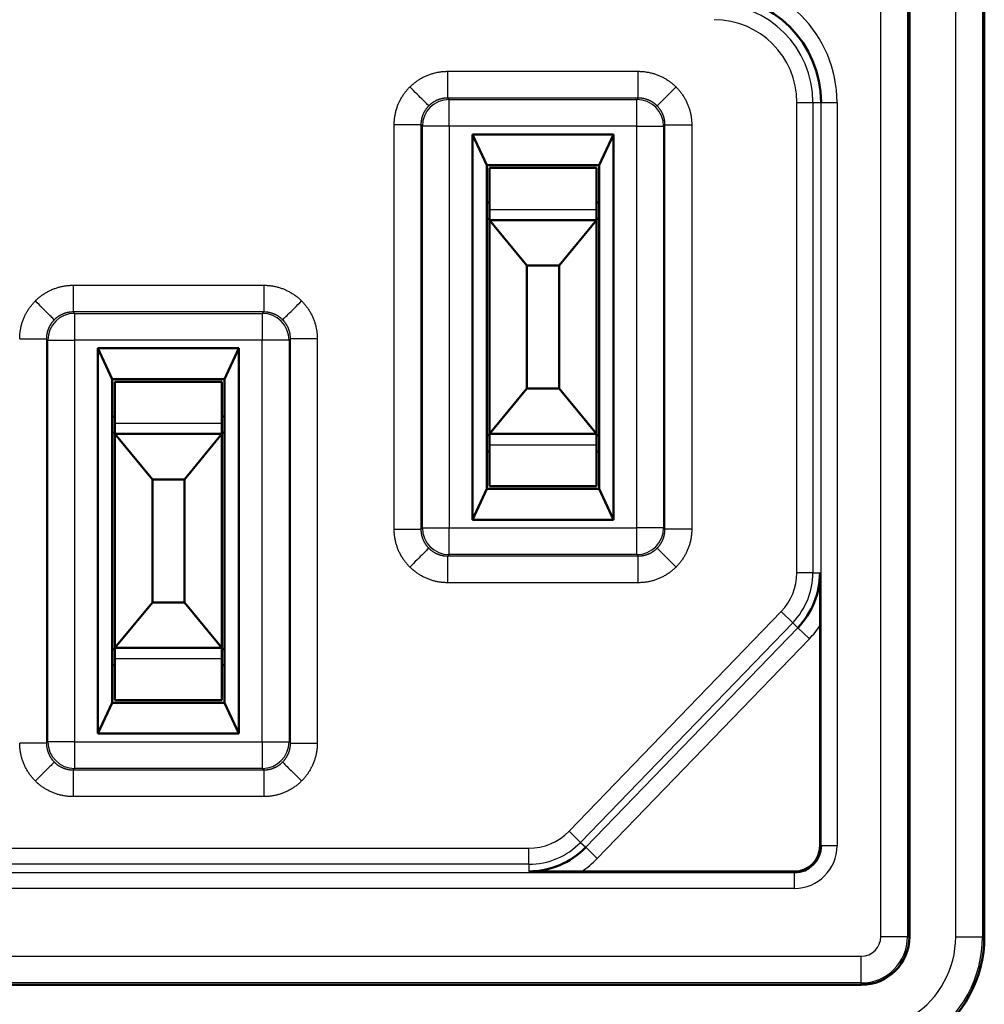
# Model space of a CAD drawing. Header units: millimetres. Extents: x 76 to 1041, y 122 to 761.
# Tile 6 of 24: x 195 to 204, y 520 to 529. Entities that reach past the tile are written whole.
import ezdxf

# ---------------------------------------------------------------- set-up
doc = ezdxf.new("R2010")
doc.units = ezdxf.units.MM
doc.layers.add('1', color=7, linetype='Continuous', true_color=0xffffff)

msp = doc.modelspace()

# ---------------------------------------------------------------- linework, layer by layer
at = {"layer": '1', "color": 87, "linetype": 'Continuous', "lineweight": 25}
for p, q in [((202.8585, 520.6456), (202.8585, 543.0956)), ((203.1084, 543.0956), (203.1084, 520.6456)), ((203.5585, 520.6456), (203.5585, 543.0956)), ((203.8084, 543.0956), (203.8084, 520.6456)), ((198.8104, 528.7361), (200.5915, 528.7361)), ((198.8104, 528.4861), (198.8238, 528.4728)), ((200.5915, 528.4861), (198.8104, 528.4861)), ((198.8238, 528.4728), (200.5781, 528.4728)), ((198.8238, 528.2228), (198.8238, 528.4728)), ((200.5781, 528.4728), (200.5915, 528.4861)), ((200.5781, 528.2228), (200.5781, 528.4728)), ((202.074, 524.0486), (202.074, 528.4456)), ((202.074, 528.4456), (202.224, 528.4456)), ((202.224, 528.4456), (202.2998, 528.4456)), ((202.224, 528.4456), (202.224, 524.0486)), ((202.2998, 521.4956), (202.2998, 528.4456)), ((202.2998, 528.4456), (202.4498, 528.4456)), ((202.4498, 528.4456), (202.4498, 521.4956)), ((198.3105, 524.4551), (198.3105, 528.2361)), ((198.5738, 528.2228), (198.5604, 528.2361)), ((198.5604, 528.2361), (198.5604, 524.4551)), ((198.5738, 524.4684), (198.5738, 528.2228)), ((198.8238, 528.2228), (198.5738, 528.2228)), ((198.8238, 528.2228), (198.8238, 524.4684)), ((200.5781, 528.2228), (198.8238, 528.2228)), ((200.5781, 524.4684), (200.5781, 528.2228)), ((200.5781, 528.2228), (200.8281, 528.2228)), ((200.8415, 528.2361), (200.8281, 528.2228)), ((200.8281, 528.2228), (200.8281, 524.4684)), ((200.8415, 524.4551), (200.8415, 528.2361)), ((201.0915, 528.2361), (201.0915, 524.4551)), ((199.201, 527.4456), (200.201, 527.4456)), ((195.3104, 526.7361), (197.0915, 526.7361)), ((195.3104, 526.4861), (195.3238, 526.4728)), ((197.0915, 526.4861), (195.3104, 526.4861)), ((195.3238, 526.4728), (197.0781, 526.4728)), ((195.3238, 526.4728), (195.3238, 526.2228)), ((197.0781, 526.4728), (197.0915, 526.4861)), ((197.0781, 526.4728), (197.0781, 526.2228)), ((195.0738, 526.2228), (195.0604, 526.2361)), ((195.0604, 526.2361), (195.0604, 522.4551)), ((195.0738, 526.2228), (195.3238, 526.2228)), ((195.0738, 522.4684), (195.0738, 526.2228)), ((197.0781, 526.2228), (195.3238, 526.2228)), ((195.3238, 526.2228), (195.3238, 522.4684)), ((197.3281, 526.2228), (197.0781, 526.2228)), ((197.0781, 522.4684), (197.0781, 526.2228)), ((197.3415, 526.2361), (197.3281, 526.2228)), ((197.3281, 526.2228), (197.3281, 522.4684)), ((197.3415, 522.4551), (197.3415, 526.2361)), ((197.5915, 526.2361), (197.5915, 522.4551)), ((195.701, 525.4456), (196.701, 525.4456)), ((199.201, 525.2456), (200.201, 525.2456)), ((198.5604, 524.4551), (198.5738, 524.4684)), ((198.5738, 524.4684), (198.8238, 524.4684)), ((198.8238, 524.2184), (198.8238, 524.4684)), ((198.8238, 524.4684), (200.5781, 524.4684)), ((200.5781, 524.2184), (200.5781, 524.4684)), ((200.8281, 524.4684), (200.5781, 524.4684)), ((200.8281, 524.4684), (200.8415, 524.4551)), ((198.8238, 524.2184), (198.8104, 524.2051)), ((200.5781, 524.2184), (198.8238, 524.2184)), ((200.5915, 524.2051), (200.5781, 524.2184)), ((198.8104, 524.2051), (200.5915, 524.2051)), ((202.224, 524.0486), (202.074, 524.0486)), ((202.224, 524.0486), (202.2905, 524.0486)), ((200.5915, 523.9551), (198.8104, 523.9551)), ((199.9446, 521.6322), (201.9272, 523.6853)), ((202.0351, 523.5811), (201.9272, 523.6853)), ((202.0351, 523.5811), (200.0525, 521.528)), ((202.0351, 523.5811), (202.0829, 523.5349)), ((200.1003, 521.4819), (202.0829, 523.5349)), ((202.0829, 523.5349), (202.1908, 523.4307)), ((202.1908, 523.4307), (200.2082, 521.3777)), ((195.701, 523.2456), (196.701, 523.2456)), ((195.0604, 522.4551), (195.0738, 522.4684)), ((195.3238, 522.4684), (195.0738, 522.4684)), ((195.3238, 522.4684), (197.0781, 522.4684)), ((195.3238, 522.4684), (195.3238, 522.2184)), ((197.0781, 522.4684), (197.0781, 522.2184)), ((197.0781, 522.4684), (197.3281, 522.4684)), ((197.3281, 522.4684), (197.3415, 522.4551)), ((195.3238, 522.2184), (195.3104, 522.2051)), ((195.3104, 522.2051), (197.0915, 522.2051)), ((197.0781, 522.2184), (195.3238, 522.2184)), ((197.0915, 522.2051), (197.0781, 522.2184)), ((197.0915, 521.9551), (195.3104, 521.9551)), ((200.0525, 521.528), (199.9446, 521.6322)), ((192.8335, 521.4725), (199.5684, 521.4725)), ((199.5684, 521.3225), (199.5684, 521.4725)), ((200.0525, 521.528), (200.1003, 521.4819)), ((200.1003, 521.4819), (200.2082, 521.3777)), ((202.2916, 521.4956), (202.2998, 521.4956)), ((202.4498, 521.4956), (202.2998, 521.4956)), ((199.5684, 521.3225), (192.8335, 521.3225)), ((199.5684, 521.3225), (199.5684, 521.2561)), ((190.351, 521.2467), (202.051, 521.2467)), ((202.051, 521.255), (202.051, 521.2467)), ((202.051, 521.0967), (202.051, 521.2467)), ((202.051, 521.0967), (190.351, 521.0967)), ((203.1084, 520.6456), (202.8585, 520.6456)), ((203.1084, 520.6456), (203.126, 520.6456)), ((203.5585, 520.6456), (203.8084, 520.6456)), ((203.8084, 520.6456), (203.826, 520.6456)), ((189.726, 520.4631), (202.676, 520.4631)), ((202.676, 520.2131), (202.676, 520.4631)), ((202.676, 520.2131), (189.726, 520.2131)), ((202.676, 520.2131), (202.676, 520.1956))]:
    msp.add_line(p, q, dxfattribs=at)
at = {"layer": '1', "color": 4, "linetype": 'Continuous', "lineweight": 50}
for p, q in [((203.126, 520.6456), (203.126, 543.0956)), ((203.826, 520.6456), (203.826, 543.0956)), ((199.042, 528.1468), (200.3599, 528.1468)), ((199.042, 528.1468), (199.176, 527.8581)), ((199.042, 524.5444), (199.042, 528.1468)), ((200.226, 527.8581), (200.3599, 528.1468)), ((200.3599, 528.1468), (200.3599, 524.5444)), ((200.226, 527.8581), (199.176, 527.8581)), ((199.176, 527.8581), (199.176, 524.8331)), ((199.201, 527.4456), (199.201, 527.8331)), ((199.201, 527.8331), (200.201, 527.8331)), ((200.201, 527.4456), (200.201, 527.8331)), ((200.226, 524.8331), (200.226, 527.8581)), ((199.176, 527.5081), (199.201, 527.5081)), ((199.201, 527.3456), (199.201, 527.4456)), ((200.201, 527.5081), (200.226, 527.5081)), ((200.201, 527.3456), (200.201, 527.4456)), ((199.201, 527.3581), (199.176, 527.3581)), ((200.226, 527.3581), (200.201, 527.3581)), ((200.201, 527.3456), (199.201, 527.3456)), ((199.201, 527.3456), (199.201, 525.3456)), ((199.201, 527.3456), (199.551, 526.9206)), ((199.851, 526.9206), (200.201, 527.3456)), ((200.201, 527.3456), (200.201, 525.3456)), ((199.851, 526.9206), (199.551, 526.9206)), ((199.551, 526.9206), (199.551, 525.7706)), ((199.851, 526.9206), (199.851, 525.7706)), ((195.542, 526.1468), (195.676, 525.8581)), ((195.542, 526.1468), (196.8599, 526.1468)), ((195.542, 522.5444), (195.542, 526.1468)), ((196.726, 525.8581), (196.8599, 526.1468)), ((196.8599, 526.1468), (196.8599, 522.5444)), ((196.726, 525.8581), (195.676, 525.8581)), ((195.676, 525.8581), (195.676, 522.8331)), ((195.701, 525.4456), (195.701, 525.8331)), ((195.701, 525.8331), (196.701, 525.8331)), ((196.701, 525.4456), (196.701, 525.8331)), ((196.726, 522.8331), (196.726, 525.8581)), ((199.551, 525.7706), (199.201, 525.3456)), ((199.851, 525.7706), (199.551, 525.7706)), ((200.201, 525.3456), (199.851, 525.7706)), ((195.676, 525.5081), (195.701, 525.5081)), ((196.701, 525.5081), (196.726, 525.5081)), ((195.701, 525.3456), (195.701, 525.4456)), ((196.701, 525.3456), (196.701, 525.4456)), ((195.701, 525.3581), (195.676, 525.3581)), ((196.701, 525.3456), (195.701, 525.3456)), ((195.701, 525.3456), (195.701, 523.3456)), ((195.701, 525.3456), (196.051, 524.9206)), ((196.351, 524.9206), (196.701, 525.3456)), ((196.726, 525.3581), (196.701, 525.3581)), ((196.701, 525.3456), (196.701, 523.3456)), ((199.176, 525.3331), (199.201, 525.3331)), ((199.201, 525.3456), (199.201, 525.2456)), ((200.201, 525.3456), (199.201, 525.3456)), ((200.201, 525.3456), (200.201, 525.2456)), ((200.201, 525.3331), (200.226, 525.3331)), ((199.201, 524.8581), (199.201, 525.2456)), ((200.201, 524.8581), (200.201, 525.2456)), ((199.201, 525.1831), (199.176, 525.1831)), ((200.226, 525.1831), (200.201, 525.1831)), ((196.351, 524.9206), (196.051, 524.9206)), ((196.051, 524.9206), (196.051, 523.7706)), ((196.351, 524.9206), (196.351, 523.7706)), ((199.176, 524.8331), (199.042, 524.5444)), ((199.176, 524.8331), (200.226, 524.8331)), ((199.201, 524.8581), (200.201, 524.8581)), ((200.3599, 524.5444), (200.226, 524.8331)), ((200.3599, 524.5444), (199.042, 524.5444)), ((196.051, 523.7706), (195.701, 523.3456)), ((196.351, 523.7706), (196.051, 523.7706)), ((196.701, 523.3456), (196.351, 523.7706)), ((202.2916, 521.4956), (202.2916, 523.556)), ((195.676, 523.3331), (195.701, 523.3331)), ((195.701, 523.3456), (195.701, 523.2456)), ((196.701, 523.3456), (195.701, 523.3456)), ((196.701, 523.3456), (196.701, 523.2456)), ((196.701, 523.3331), (196.726, 523.3331)), ((195.701, 522.8581), (195.701, 523.2456)), ((196.701, 522.8581), (196.701, 523.2456)), ((195.701, 523.1831), (195.676, 523.1831)), ((196.726, 523.1831), (196.701, 523.1831)), ((195.701, 522.8581), (196.701, 522.8581)), ((195.676, 522.8331), (195.542, 522.5444)), ((195.676, 522.8331), (196.726, 522.8331)), ((196.8599, 522.5444), (196.726, 522.8331)), ((196.8599, 522.5444), (195.542, 522.5444)), ((200.061, 521.255), (202.051, 521.255)), ((189.726, 520.1956), (202.676, 520.1956))]:
    msp.add_line(p, q, dxfattribs=at)
at = {"layer": '1', "color": 87, "linetype": 'Continuous', "lineweight": 25}
for centre, radius, start, end in [((201.301, 528.4456), 1.1489, 0, 90), ((201.301, 528.4456), 0.9231, 0, 90), ((201.301, 528.4456), 0.7731, 0, 90), ((201.551, 524.0486), 0.5231, 316, 0), ((201.551, 524.0486), 0.6731, 316, 0), ((201.551, 524.0486), 0.8895, 316, 326.36947), ((199.5684, 521.9956), 0.5231, 270, 316), ((199.5684, 521.9956), 0.6731, 270, 316), ((202.051, 521.4956), 0.3989, 270, 0), ((199.5684, 521.9956), 0.8895, 303.63053, 316), ((202.676, 520.6456), 0.4325, 270, 0), ((202.676, 520.6456), 0.1825, 270, 0), ((202.676, 520.6456), 0.8825, 303.19101, 0), ((202.676, 520.6456), 1.1325, 303.19101, 0)]:
    msp.add_arc(centre, radius, start, end, dxfattribs=at)
at = {"layer": '1', "color": 4, "linetype": 'Continuous', "lineweight": 50}
for centre, radius, start, end in [((201.301, 528.4456), 0.9989, 0, 90), ((201.551, 524.0486), 0.7395, 316, 0), ((199.5684, 521.9956), 0.7395, 270, 316), ((202.051, 521.4956), 0.2406, 270, 0), ((202.051, 521.4956), 0.2489, 270, 0), ((202.676, 520.6456), 0.45, 270, 0), ((202.676, 520.6456), 1.15, 303.19101, 0)]:
    msp.add_arc(centre, radius, start, end, dxfattribs=at)
at = {"layer": '1', "color": 87, "linetype": 'Continuous', "lineweight": 25}
for centre, major_axis in [((198.8238, 528.2228), (-0.1768, -0.1768)), ((200.5781, 528.2228), (-0.1768, 0.1768)), ((195.3238, 526.2228), (-0.1768, -0.1768)), ((197.0781, 526.2228), (-0.1768, 0.1768)), ((198.8238, 524.4684), (0.1768, -0.1768)), ((200.5781, 524.4684), (0.1768, 0.1768)), ((195.3238, 522.4684), (0.1768, -0.1768)), ((197.0781, 522.4684), (0.1768, 0.1768))]:
    msp.add_ellipse(centre, major_axis=major_axis, ratio=0.999924, start_param=3.927029, end_param=5.497749, dxfattribs=at)
for points in [[(198.4569, 528.5896), (198.5519, 528.6847), (198.6761, 528.7361), (198.8104, 528.7361)], [(200.5915, 528.7361), (200.7259, 528.7361), (200.85, 528.6847), (200.945, 528.5896)], [(198.3105, 528.2361), (198.3105, 528.3705), (198.3619, 528.4946), (198.4569, 528.5896)], [(200.945, 528.5896), (201.04, 528.4946), (201.0915, 528.3705), (201.0915, 528.2361)], [(194.9569, 526.5896), (195.0519, 526.6847), (195.1761, 526.7361), (195.3104, 526.7361)], [(197.0915, 526.7361), (197.2259, 526.7361), (197.35, 526.6847), (197.445, 526.5896)], [(194.8105, 526.2361), (194.8105, 526.3705), (194.8619, 526.4946), (194.9569, 526.5896)], [(197.445, 526.5896), (197.54, 526.4946), (197.5915, 526.3705), (197.5915, 526.2361)], [(198.4569, 524.1015), (198.3619, 524.1965), (198.3105, 524.3207), (198.3105, 524.4551)], [(201.0915, 524.4551), (201.0915, 524.3207), (201.04, 524.1965), (200.945, 524.1015)], [(198.8104, 523.9551), (198.6761, 523.9551), (198.5519, 524.0065), (198.4569, 524.1015)], [(200.945, 524.1015), (200.85, 524.0065), (200.7259, 523.9551), (200.5915, 523.9551)], [(194.9569, 522.1015), (194.8619, 522.1965), (194.8105, 522.3207), (194.8105, 522.4551)], [(197.5915, 522.4551), (197.5915, 522.3207), (197.54, 522.1965), (197.445, 522.1015)], [(195.3104, 521.9551), (195.1761, 521.9551), (195.0519, 522.0065), (194.9569, 522.1015)], [(197.445, 522.1015), (197.35, 522.0065), (197.2259, 521.9551), (197.0915, 521.9551)]]:
    msp.add_rational_spline(points, [1, 0.949257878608, 0.949257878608, 1], degree=3, dxfattribs=at)
for points, knots in [([(198.8104, 528.4861), (198.8104, 528.4864), (198.8104, 528.4931), (198.8104, 528.5184), (198.8104, 528.537), (198.8104, 528.5832), (198.8104, 528.6108), (198.8104, 528.671), (198.8104, 528.7035), (198.8104, 528.7361)], [0, 0, 0, 0, 0.25, 0.25, 0.5, 0.5, 0.75, 0.75, 1, 1, 1, 1]), ([(200.5915, 528.4861), (200.5915, 528.4862), (200.5915, 528.488), (200.5915, 528.4946), (200.5915, 528.4994), (200.5915, 528.5121), (200.5915, 528.5199), (200.5915, 528.5381), (200.5915, 528.5485), (200.5915, 528.5716), (200.5915, 528.5843), (200.5915, 528.6114), (200.5915, 528.6259), (200.5915, 528.656), (200.5915, 528.6716), (200.5915, 528.7035), (200.5915, 528.7198), (200.5915, 528.7361)], [0, 0, 0, 0, 0.125, 0.125, 0.25, 0.25, 0.375, 0.375, 0.5, 0.5, 0.625, 0.625, 0.75, 0.75, 0.875, 0.875, 1, 1, 1, 1]), ([(198.6337, 528.4129), (198.6334, 528.4132), (198.6286, 528.418), (198.6106, 528.4359), (198.5975, 528.4491), (198.5648, 528.4818), (198.5453, 528.5013), (198.5028, 528.5437), (198.4799, 528.5667), (198.4569, 528.5896)], [0, 0, 0, 0, 0.25, 0.25, 0.5, 0.5, 0.75, 0.75, 1, 1, 1, 1]), ([(200.7683, 528.4129), (200.7685, 528.4132), (200.7733, 528.418), (200.7913, 528.4359), (200.8045, 528.4491), (200.8371, 528.4818), (200.8566, 528.5013), (200.8991, 528.5437), (200.9221, 528.5667), (200.945, 528.5896)], [0, 0, 0, 0, 0.25, 0.25, 0.5, 0.5, 0.75, 0.75, 1, 1, 1, 1]), ([(198.8104, 528.4861), (198.8087, 528.4861), (198.8053, 528.4861), (198.8001, 528.4859), (198.795, 528.4856), (198.7899, 528.4853), (198.7848, 528.4848), (198.7797, 528.4842), (198.7746, 528.4835), (198.7696, 528.4828), (198.7646, 528.4819), (198.7597, 528.4809), (198.7548, 528.4798), (198.7499, 528.4787), (198.745, 528.4774), (198.7402, 528.4761), (198.7355, 528.4746), (198.7307, 528.4731), (198.726, 528.4714), (198.7214, 528.4697), (198.7168, 528.4679), (198.7123, 528.466), (198.7078, 528.4641), (198.7034, 528.462), (198.699, 528.4599), (198.6946, 528.4577), (198.6904, 528.4554), (198.6861, 528.453), (198.682, 528.4506), (198.6779, 528.4481), (198.6738, 528.4455), (198.6699, 528.4429), (198.6659, 528.4401), (198.6621, 528.4374), (198.6583, 528.4345), (198.6546, 528.4316), (198.6509, 528.4286), (198.6473, 528.4256), (198.6438, 528.4225), (198.6404, 528.4194), (198.637, 528.4162), (198.6348, 528.414), (198.6337, 528.4129)], [0, 0, 0, 0, 0.026338, 0.052607, 0.078807, 0.104939, 0.131002, 0.156996, 0.182922, 0.208779, 0.234568, 0.260288, 0.285939, 0.311522, 0.337036, 0.362482, 0.387859, 0.413167, 0.438407, 0.463578, 0.48868, 0.513714, 0.53868, 0.563577, 0.588405, 0.613164, 0.637856, 0.662478, 0.687032, 0.711518, 0.735935, 0.760283, 0.784563, 0.808775, 0.832918, 0.856992, 0.880998, 0.904935, 0.928804, 0.952605, 0.976337, 1, 1, 1, 1]), ([(200.7683, 528.4129), (200.767, 528.4141), (200.7645, 528.4166), (200.7606, 528.4203), (200.7566, 528.4238), (200.7525, 528.4273), (200.7484, 528.4308), (200.7441, 528.4341), (200.7398, 528.4374), (200.7354, 528.4405), (200.7309, 528.4436), (200.7263, 528.4466), (200.7217, 528.4495), (200.717, 528.4524), (200.7122, 528.4551), (200.7073, 528.4577), (200.7023, 528.4602), (200.6973, 528.4626), (200.6922, 528.4649), (200.687, 528.4671), (200.6818, 528.4692), (200.6765, 528.4712), (200.6712, 528.4731), (200.6658, 528.4748), (200.6603, 528.4765), (200.6548, 528.478), (200.6492, 528.4794), (200.6436, 528.4806), (200.638, 528.4818), (200.6323, 528.4828), (200.6265, 528.4837), (200.6208, 528.4844), (200.615, 528.485), (200.6091, 528.4855), (200.6033, 528.4858), (200.5974, 528.4861), (200.5934, 528.4861), (200.5915, 528.4861)], [0, 0, 0, 0, 0.02705, 0.054189, 0.081417, 0.108735, 0.136142, 0.163639, 0.191225, 0.218901, 0.246667, 0.274521, 0.302466, 0.330499, 0.358623, 0.386836, 0.415138, 0.44353, 0.472012, 0.500583, 0.529243, 0.557993, 0.586833, 0.615763, 0.644782, 0.67389, 0.703088, 0.732376, 0.761754, 0.791221, 0.820777, 0.850424, 0.88016, 0.909985, 0.9399, 0.969905, 1, 1, 1, 1]), ([(198.6337, 528.4129), (198.6324, 528.4116), (198.6299, 528.4091), (198.6263, 528.4052), (198.6227, 528.4012), (198.6192, 528.3972), (198.6158, 528.393), (198.6124, 528.3888), (198.6092, 528.3845), (198.606, 528.38), (198.6029, 528.3756), (198.5999, 528.371), (198.597, 528.3663), (198.5942, 528.3616), (198.5915, 528.3568), (198.5888, 528.3519), (198.5863, 528.347), (198.5839, 528.3419), (198.5816, 528.3368), (198.5794, 528.3317), (198.5773, 528.3264), (198.5753, 528.3212), (198.5735, 528.3158), (198.5717, 528.3104), (198.5701, 528.305), (198.5686, 528.2994), (198.5672, 528.2939), (198.5659, 528.2883), (198.5648, 528.2826), (198.5638, 528.2769), (198.5629, 528.2712), (198.5621, 528.2654), (198.5615, 528.2596), (198.561, 528.2538), (198.5607, 528.2479), (198.5605, 528.242), (198.5605, 528.2381), (198.5604, 528.2361)], [0, 0, 0, 0, 0.02705, 0.054189, 0.081417, 0.108735, 0.136142, 0.163639, 0.191225, 0.218901, 0.246667, 0.274521, 0.302466, 0.330499, 0.358623, 0.386836, 0.415138, 0.44353, 0.472012, 0.500583, 0.529243, 0.557993, 0.586833, 0.615763, 0.644782, 0.67389, 0.703088, 0.732376, 0.761754, 0.791221, 0.820777, 0.850424, 0.88016, 0.909985, 0.9399, 0.969905, 1, 1, 1, 1]), ([(200.8415, 528.2361), (200.8415, 528.2378), (200.8414, 528.2413), (200.8413, 528.2464), (200.841, 528.2516), (200.8406, 528.2567), (200.8402, 528.2618), (200.8396, 528.2669), (200.8389, 528.2719), (200.8381, 528.2769), (200.8373, 528.2819), (200.8363, 528.2869), (200.8352, 528.2918), (200.834, 528.2967), (200.8328, 528.3015), (200.8314, 528.3063), (200.83, 528.3111), (200.8284, 528.3158), (200.8268, 528.3205), (200.8251, 528.3251), (200.8233, 528.3297), (200.8214, 528.3343), (200.8194, 528.3388), (200.8174, 528.3432), (200.8153, 528.3476), (200.8131, 528.3519), (200.8108, 528.3562), (200.8084, 528.3604), (200.806, 528.3646), (200.8035, 528.3687), (200.8009, 528.3727), (200.7982, 528.3767), (200.7955, 528.3806), (200.7927, 528.3844), (200.7899, 528.3882), (200.787, 528.392), (200.784, 528.3956), (200.781, 528.3992), (200.7779, 528.4027), (200.7747, 528.4062), (200.7715, 528.4096), (200.7693, 528.4118), (200.7683, 528.4129)], [0, 0, 0, 0, 0.026338, 0.052607, 0.078807, 0.104939, 0.131002, 0.156996, 0.182922, 0.208779, 0.234568, 0.260288, 0.285939, 0.311522, 0.337036, 0.362482, 0.387859, 0.413167, 0.438407, 0.463578, 0.48868, 0.513714, 0.53868, 0.563577, 0.588405, 0.613164, 0.637856, 0.662478, 0.687032, 0.711518, 0.735935, 0.760283, 0.784563, 0.808775, 0.832918, 0.856992, 0.880998, 0.904935, 0.928804, 0.952605, 0.976337, 1, 1, 1, 1]), ([(198.5604, 528.2361), (198.5603, 528.2361), (198.5586, 528.2361), (198.552, 528.2361), (198.5471, 528.2361), (198.5345, 528.2361), (198.5267, 528.2361), (198.5084, 528.2361), (198.498, 528.2361), (198.4749, 528.2361), (198.4622, 528.2361), (198.4351, 528.2361), (198.4207, 528.2361), (198.3906, 528.2361), (198.3749, 528.2361), (198.343, 528.2361), (198.3267, 528.2361), (198.3105, 528.2361)], [0, 0, 0, 0, 0.125, 0.125, 0.25, 0.25, 0.375, 0.375, 0.5, 0.5, 0.625, 0.625, 0.75, 0.75, 0.875, 0.875, 1, 1, 1, 1]), ([(200.8415, 528.2361), (200.8417, 528.2361), (200.8485, 528.2361), (200.8738, 528.2361), (200.8923, 528.2361), (200.9386, 528.2361), (200.9662, 528.2361), (201.0264, 528.2361), (201.0589, 528.2361), (201.0915, 528.2361)], [0, 0, 0, 0, 0.25, 0.25, 0.5, 0.5, 0.75, 0.75, 1, 1, 1, 1]), ([(195.3104, 526.7361), (195.3104, 526.7198), (195.3104, 526.7035), (195.3104, 526.6716), (195.3104, 526.656), (195.3104, 526.6259), (195.3104, 526.6114), (195.3104, 526.5843), (195.3104, 526.5716), (195.3104, 526.5485), (195.3104, 526.5381), (195.3104, 526.5199), (195.3104, 526.5121), (195.3104, 526.4994), (195.3104, 526.4946), (195.3104, 526.488), (195.3104, 526.4862), (195.3104, 526.4861)], [0, 0, 0, 0, 0.125, 0.125, 0.25, 0.25, 0.375, 0.375, 0.5, 0.5, 0.625, 0.625, 0.75, 0.75, 0.875, 0.875, 1, 1, 1, 1]), ([(197.0915, 526.7361), (197.0915, 526.7035), (197.0915, 526.671), (197.0915, 526.6108), (197.0915, 526.5832), (197.0915, 526.537), (197.0915, 526.5184), (197.0915, 526.4931), (197.0915, 526.4864), (197.0915, 526.4861)], [0, 0, 0, 0, 0.25, 0.25, 0.5, 0.5, 0.75, 0.75, 1, 1, 1, 1]), ([(195.1337, 526.4129), (195.1334, 526.4132), (195.1286, 526.418), (195.1106, 526.4359), (195.0975, 526.4491), (195.0648, 526.4818), (195.0453, 526.5013), (195.0028, 526.5437), (194.9799, 526.5667), (194.9569, 526.5896)], [0, 0, 0, 0, 0.25, 0.25, 0.5, 0.5, 0.75, 0.75, 1, 1, 1, 1]), ([(197.2683, 526.4129), (197.2685, 526.4132), (197.2733, 526.418), (197.2913, 526.4359), (197.3045, 526.4491), (197.3371, 526.4818), (197.3566, 526.5013), (197.3991, 526.5437), (197.4221, 526.5667), (197.445, 526.5896)], [0, 0, 0, 0, 0.25, 0.25, 0.5, 0.5, 0.75, 0.75, 1, 1, 1, 1]), ([(195.3104, 526.4861), (195.3087, 526.4861), (195.3053, 526.4861), (195.3001, 526.4859), (195.295, 526.4856), (195.2899, 526.4853), (195.2848, 526.4848), (195.2797, 526.4842), (195.2746, 526.4835), (195.2696, 526.4828), (195.2646, 526.4819), (195.2597, 526.4809), (195.2548, 526.4798), (195.2499, 526.4787), (195.245, 526.4774), (195.2402, 526.4761), (195.2355, 526.4746), (195.2307, 526.4731), (195.226, 526.4714), (195.2214, 526.4697), (195.2168, 526.4679), (195.2123, 526.466), (195.2078, 526.4641), (195.2034, 526.462), (195.199, 526.4599), (195.1946, 526.4577), (195.1904, 526.4554), (195.1861, 526.453), (195.182, 526.4506), (195.1779, 526.4481), (195.1738, 526.4455), (195.1699, 526.4429), (195.1659, 526.4401), (195.1621, 526.4374), (195.1583, 526.4345), (195.1546, 526.4316), (195.1509, 526.4286), (195.1473, 526.4256), (195.1438, 526.4225), (195.1404, 526.4194), (195.137, 526.4162), (195.1348, 526.414), (195.1337, 526.4129)], [0, 0, 0, 0, 0.026338, 0.052607, 0.078807, 0.104939, 0.131002, 0.156996, 0.182922, 0.208779, 0.234568, 0.260288, 0.285939, 0.311522, 0.337036, 0.362482, 0.387859, 0.413167, 0.438407, 0.463578, 0.48868, 0.513714, 0.53868, 0.563577, 0.588405, 0.613164, 0.637856, 0.662478, 0.687032, 0.711518, 0.735935, 0.760283, 0.784563, 0.808775, 0.832918, 0.856992, 0.880998, 0.904935, 0.928804, 0.952605, 0.976337, 1, 1, 1, 1]), ([(197.2683, 526.4129), (197.267, 526.4141), (197.2645, 526.4166), (197.2606, 526.4203), (197.2566, 526.4238), (197.2525, 526.4273), (197.2484, 526.4308), (197.2441, 526.4341), (197.2398, 526.4374), (197.2354, 526.4405), (197.2309, 526.4436), (197.2263, 526.4466), (197.2217, 526.4495), (197.217, 526.4524), (197.2122, 526.4551), (197.2073, 526.4577), (197.2023, 526.4602), (197.1973, 526.4626), (197.1922, 526.4649), (197.187, 526.4671), (197.1818, 526.4692), (197.1765, 526.4712), (197.1712, 526.4731), (197.1658, 526.4748), (197.1603, 526.4765), (197.1548, 526.478), (197.1492, 526.4794), (197.1436, 526.4806), (197.138, 526.4818), (197.1323, 526.4828), (197.1265, 526.4837), (197.1208, 526.4844), (197.115, 526.485), (197.1091, 526.4855), (197.1033, 526.4858), (197.0974, 526.4861), (197.0934, 526.4861), (197.0915, 526.4861)], [0, 0, 0, 0, 0.02705, 0.054189, 0.081417, 0.108735, 0.136142, 0.163639, 0.191225, 0.218901, 0.246667, 0.274521, 0.302466, 0.330499, 0.358623, 0.386836, 0.415138, 0.44353, 0.472012, 0.500583, 0.529243, 0.557993, 0.586833, 0.615763, 0.644782, 0.67389, 0.703088, 0.732376, 0.761754, 0.791221, 0.820777, 0.850424, 0.88016, 0.909985, 0.9399, 0.969905, 1, 1, 1, 1]), ([(195.1337, 526.4129), (195.1324, 526.4116), (195.1299, 526.4091), (195.1263, 526.4052), (195.1227, 526.4012), (195.1192, 526.3972), (195.1158, 526.393), (195.1124, 526.3888), (195.1092, 526.3845), (195.106, 526.38), (195.1029, 526.3756), (195.0999, 526.371), (195.097, 526.3663), (195.0942, 526.3616), (195.0915, 526.3568), (195.0888, 526.3519), (195.0863, 526.347), (195.0839, 526.3419), (195.0816, 526.3368), (195.0794, 526.3317), (195.0773, 526.3264), (195.0753, 526.3212), (195.0735, 526.3158), (195.0717, 526.3104), (195.0701, 526.305), (195.0686, 526.2994), (195.0672, 526.2939), (195.0659, 526.2883), (195.0648, 526.2826), (195.0638, 526.2769), (195.0629, 526.2712), (195.0621, 526.2654), (195.0615, 526.2596), (195.061, 526.2538), (195.0607, 526.2479), (195.0605, 526.242), (195.0605, 526.2381), (195.0604, 526.2361)], [0, 0, 0, 0, 0.02705, 0.054189, 0.081417, 0.108735, 0.136142, 0.163639, 0.191225, 0.218901, 0.246667, 0.274521, 0.302466, 0.330499, 0.358623, 0.386836, 0.415138, 0.44353, 0.472012, 0.500583, 0.529243, 0.557993, 0.586833, 0.615763, 0.644782, 0.67389, 0.703088, 0.732376, 0.761754, 0.791221, 0.820777, 0.850424, 0.88016, 0.909985, 0.9399, 0.969905, 1, 1, 1, 1]), ([(197.3415, 526.2361), (197.3415, 526.2378), (197.3414, 526.2413), (197.3413, 526.2464), (197.341, 526.2516), (197.3406, 526.2567), (197.3402, 526.2618), (197.3396, 526.2669), (197.3389, 526.2719), (197.3381, 526.2769), (197.3373, 526.2819), (197.3363, 526.2869), (197.3352, 526.2918), (197.334, 526.2967), (197.3328, 526.3015), (197.3314, 526.3063), (197.33, 526.3111), (197.3284, 526.3158), (197.3268, 526.3205), (197.3251, 526.3251), (197.3233, 526.3297), (197.3214, 526.3343), (197.3194, 526.3388), (197.3174, 526.3432), (197.3153, 526.3476), (197.3131, 526.3519), (197.3108, 526.3562), (197.3084, 526.3604), (197.306, 526.3646), (197.3035, 526.3687), (197.3009, 526.3727), (197.2982, 526.3767), (197.2955, 526.3806), (197.2927, 526.3844), (197.2899, 526.3882), (197.287, 526.392), (197.284, 526.3956), (197.281, 526.3992), (197.2779, 526.4027), (197.2747, 526.4062), (197.2715, 526.4096), (197.2693, 526.4118), (197.2683, 526.4129)], [0, 0, 0, 0, 0.026338, 0.052607, 0.078807, 0.104939, 0.131002, 0.156996, 0.182922, 0.208779, 0.234568, 0.260288, 0.285939, 0.311522, 0.337036, 0.362482, 0.387859, 0.413167, 0.438407, 0.463578, 0.48868, 0.513714, 0.53868, 0.563577, 0.588405, 0.613164, 0.637856, 0.662478, 0.687032, 0.711518, 0.735935, 0.760283, 0.784563, 0.808775, 0.832918, 0.856992, 0.880998, 0.904935, 0.928804, 0.952605, 0.976337, 1, 1, 1, 1]), ([(194.8105, 526.2361), (194.843, 526.2361), (194.8755, 526.2361), (194.9357, 526.2361), (194.9633, 526.2361), (195.0096, 526.2361), (195.0281, 526.2361), (195.0534, 526.2361), (195.0602, 526.2361), (195.0604, 526.2361)], [0, 0, 0, 0, 0.25, 0.25, 0.5, 0.5, 0.75, 0.75, 1, 1, 1, 1]), ([(197.5915, 526.2361), (197.5752, 526.2361), (197.5589, 526.2361), (197.527, 526.2361), (197.5113, 526.2361), (197.4812, 526.2361), (197.4668, 526.2361), (197.4397, 526.2361), (197.427, 526.2361), (197.4039, 526.2361), (197.3935, 526.2361), (197.3752, 526.2361), (197.3674, 526.2361), (197.3548, 526.2361), (197.3499, 526.2361), (197.3433, 526.2361), (197.3416, 526.2361), (197.3415, 526.2361)], [0, 0, 0, 0, 0.125, 0.125, 0.25, 0.25, 0.375, 0.375, 0.5, 0.5, 0.625, 0.625, 0.75, 0.75, 0.875, 0.875, 1, 1, 1, 1]), ([(198.3105, 524.4551), (198.3267, 524.4551), (198.343, 524.4551), (198.3749, 524.4551), (198.3906, 524.4551), (198.4207, 524.4551), (198.4351, 524.4551), (198.4622, 524.4551), (198.4749, 524.4551), (198.498, 524.4551), (198.5084, 524.4551), (198.5267, 524.4551), (198.5345, 524.4551), (198.5471, 524.4551), (198.552, 524.4551), (198.5586, 524.4551), (198.5603, 524.4551), (198.5604, 524.4551)], [0, 0, 0, 0, 0.125, 0.125, 0.25, 0.25, 0.375, 0.375, 0.5, 0.5, 0.625, 0.625, 0.75, 0.75, 0.875, 0.875, 1, 1, 1, 1]), ([(198.5604, 524.4551), (198.5605, 524.4533), (198.5605, 524.4499), (198.5606, 524.4447), (198.5609, 524.4396), (198.5613, 524.4345), (198.5617, 524.4294), (198.5623, 524.4243), (198.563, 524.4193), (198.5638, 524.4143), (198.5647, 524.4093), (198.5656, 524.4043), (198.5667, 524.3994), (198.5679, 524.3945), (198.5691, 524.3897), (198.5705, 524.3849), (198.5719, 524.3801), (198.5735, 524.3754), (198.5751, 524.3707), (198.5768, 524.366), (198.5786, 524.3615), (198.5805, 524.3569), (198.5825, 524.3524), (198.5845, 524.348), (198.5866, 524.3436), (198.5889, 524.3393), (198.5911, 524.335), (198.5935, 524.3308), (198.5959, 524.3266), (198.5984, 524.3225), (198.601, 524.3185), (198.6037, 524.3145), (198.6064, 524.3106), (198.6092, 524.3067), (198.612, 524.3029), (198.6149, 524.2992), (198.6179, 524.2956), (198.6209, 524.292), (198.624, 524.2884), (198.6272, 524.285), (198.6304, 524.2816), (198.6326, 524.2794), (198.6337, 524.2783)], [0, 0, 0, 0, 0.026338, 0.052607, 0.078807, 0.104939, 0.131002, 0.156996, 0.182922, 0.208779, 0.234568, 0.260288, 0.285939, 0.311522, 0.337036, 0.362482, 0.387859, 0.413167, 0.438407, 0.463578, 0.48868, 0.513714, 0.53868, 0.563577, 0.588405, 0.613164, 0.637856, 0.662478, 0.687032, 0.711518, 0.735935, 0.760283, 0.784563, 0.808775, 0.832918, 0.856992, 0.880998, 0.904935, 0.928804, 0.952605, 0.976337, 1, 1, 1, 1]), ([(200.7683, 524.2783), (200.7695, 524.2795), (200.772, 524.2821), (200.7756, 524.286), (200.7792, 524.2899), (200.7827, 524.294), (200.7861, 524.2982), (200.7895, 524.3024), (200.7927, 524.3067), (200.7959, 524.3111), (200.799, 524.3156), (200.802, 524.3202), (200.8049, 524.3249), (200.8077, 524.3296), (200.8104, 524.3344), (200.8131, 524.3393), (200.8156, 524.3442), (200.818, 524.3492), (200.8203, 524.3543), (200.8225, 524.3595), (200.8246, 524.3647), (200.8266, 524.37), (200.8284, 524.3754), (200.8302, 524.3808), (200.8318, 524.3862), (200.8333, 524.3917), (200.8347, 524.3973), (200.836, 524.4029), (200.8371, 524.4086), (200.8381, 524.4143), (200.839, 524.42), (200.8398, 524.4258), (200.8404, 524.4316), (200.8409, 524.4374), (200.8412, 524.4433), (200.8414, 524.4492), (200.8414, 524.4531), (200.8415, 524.4551)], [0, 0, 0, 0, 0.02705, 0.054189, 0.081417, 0.108735, 0.136142, 0.163639, 0.191225, 0.218901, 0.246667, 0.274521, 0.302466, 0.330499, 0.358623, 0.386836, 0.415138, 0.44353, 0.472012, 0.500583, 0.529243, 0.557993, 0.586833, 0.615763, 0.644782, 0.67389, 0.703088, 0.732376, 0.761754, 0.791221, 0.820777, 0.850424, 0.88016, 0.909985, 0.9399, 0.969905, 1, 1, 1, 1]), ([(201.0915, 524.4551), (201.0589, 524.4551), (201.0264, 524.4551), (200.9662, 524.4551), (200.9386, 524.4551), (200.8923, 524.4551), (200.8738, 524.4551), (200.8485, 524.4551), (200.8417, 524.4551), (200.8415, 524.4551)], [0, 0, 0, 0, 0.25, 0.25, 0.5, 0.5, 0.75, 0.75, 1, 1, 1, 1]), ([(198.6337, 524.2783), (198.6334, 524.278), (198.6286, 524.2732), (198.6106, 524.2552), (198.5975, 524.2421), (198.5648, 524.2094), (198.5453, 524.1899), (198.5028, 524.1474), (198.4799, 524.1245), (198.4569, 524.1015)], [0, 0, 0, 0, 0.25, 0.25, 0.5, 0.5, 0.75, 0.75, 1, 1, 1, 1]), ([(198.6337, 524.2783), (198.6349, 524.277), (198.6374, 524.2746), (198.6413, 524.2709), (198.6453, 524.2673), (198.6494, 524.2638), (198.6535, 524.2604), (198.6578, 524.2571), (198.6621, 524.2538), (198.6665, 524.2506), (198.671, 524.2475), (198.6756, 524.2445), (198.6802, 524.2416), (198.6849, 524.2388), (198.6898, 524.2361), (198.6946, 524.2335), (198.6996, 524.231), (198.7046, 524.2285), (198.7097, 524.2262), (198.7149, 524.224), (198.7201, 524.2219), (198.7254, 524.22), (198.7307, 524.2181), (198.7361, 524.2163), (198.7416, 524.2147), (198.7471, 524.2132), (198.7527, 524.2118), (198.7583, 524.2106), (198.7639, 524.2094), (198.7696, 524.2084), (198.7754, 524.2075), (198.7811, 524.2068), (198.7869, 524.2062), (198.7928, 524.2057), (198.7986, 524.2053), (198.8045, 524.2051), (198.8085, 524.2051), (198.8104, 524.2051)], [0, 0, 0, 0, 0.02705, 0.054189, 0.081417, 0.108735, 0.136142, 0.163639, 0.191225, 0.218901, 0.246667, 0.274521, 0.302466, 0.330499, 0.358623, 0.386836, 0.415138, 0.44353, 0.472012, 0.500583, 0.529243, 0.557993, 0.586833, 0.615763, 0.644782, 0.67389, 0.703088, 0.732376, 0.761754, 0.791221, 0.820777, 0.850424, 0.88016, 0.909985, 0.9399, 0.969905, 1, 1, 1, 1]), ([(200.5915, 524.2051), (200.5932, 524.2051), (200.5966, 524.2051), (200.6018, 524.2053), (200.6069, 524.2055), (200.6121, 524.2059), (200.6171, 524.2064), (200.6222, 524.207), (200.6273, 524.2076), (200.6323, 524.2084), (200.6373, 524.2093), (200.6422, 524.2103), (200.6471, 524.2113), (200.652, 524.2125), (200.6569, 524.2138), (200.6617, 524.2151), (200.6665, 524.2166), (200.6712, 524.2181), (200.6759, 524.2197), (200.6805, 524.2214), (200.6851, 524.2232), (200.6896, 524.2251), (200.6941, 524.2271), (200.6986, 524.2291), (200.7029, 524.2313), (200.7073, 524.2335), (200.7115, 524.2358), (200.7158, 524.2381), (200.7199, 524.2406), (200.724, 524.2431), (200.7281, 524.2457), (200.732, 524.2483), (200.736, 524.251), (200.7398, 524.2538), (200.7436, 524.2567), (200.7473, 524.2596), (200.751, 524.2625), (200.7546, 524.2656), (200.7581, 524.2687), (200.7616, 524.2718), (200.7649, 524.275), (200.7672, 524.2772), (200.7683, 524.2783)], [0, 0, 0, 0, 0.026338, 0.052607, 0.078807, 0.104939, 0.131002, 0.156996, 0.182922, 0.208779, 0.234568, 0.260288, 0.285939, 0.311522, 0.337036, 0.362482, 0.387859, 0.413167, 0.438407, 0.463578, 0.48868, 0.513714, 0.53868, 0.563577, 0.588405, 0.613164, 0.637856, 0.662478, 0.687032, 0.711518, 0.735935, 0.760283, 0.784563, 0.808775, 0.832918, 0.856992, 0.880998, 0.904935, 0.928804, 0.952605, 0.976337, 1, 1, 1, 1]), ([(200.7683, 524.2783), (200.7685, 524.278), (200.7733, 524.2732), (200.7913, 524.2552), (200.8045, 524.2421), (200.8371, 524.2094), (200.8566, 524.1899), (200.8991, 524.1474), (200.9221, 524.1245), (200.945, 524.1015)], [0, 0, 0, 0, 0.25, 0.25, 0.5, 0.5, 0.75, 0.75, 1, 1, 1, 1]), ([(198.8104, 523.9551), (198.8104, 523.9876), (198.8104, 524.0202), (198.8104, 524.0803), (198.8104, 524.108), (198.8104, 524.1542), (198.8104, 524.1728), (198.8104, 524.1981), (198.8104, 524.2048), (198.8104, 524.2051)], [0, 0, 0, 0, 0.25, 0.25, 0.5, 0.5, 0.75, 0.75, 1, 1, 1, 1]), ([(200.5915, 523.9551), (200.5915, 523.9714), (200.5915, 523.9876), (200.5915, 524.0196), (200.5915, 524.0352), (200.5915, 524.0653), (200.5915, 524.0797), (200.5915, 524.1069), (200.5915, 524.1195), (200.5915, 524.1426), (200.5915, 524.1531), (200.5915, 524.1713), (200.5915, 524.1791), (200.5915, 524.1918), (200.5915, 524.1966), (200.5915, 524.2032), (200.5915, 524.2049), (200.5915, 524.2051)], [0, 0, 0, 0, 0.125, 0.125, 0.25, 0.25, 0.375, 0.375, 0.5, 0.5, 0.625, 0.625, 0.75, 0.75, 0.875, 0.875, 1, 1, 1, 1]), ([(195.0604, 522.4551), (195.0602, 522.4551), (195.0534, 522.4551), (195.0281, 522.4551), (195.0096, 522.4551), (194.9633, 522.4551), (194.9357, 522.4551), (194.8755, 522.4551), (194.843, 522.4551), (194.8105, 522.4551)], [0, 0, 0, 0, 0.25, 0.25, 0.5, 0.5, 0.75, 0.75, 1, 1, 1, 1]), ([(195.0604, 522.4551), (195.0605, 522.4533), (195.0605, 522.4499), (195.0606, 522.4447), (195.0609, 522.4396), (195.0613, 522.4345), (195.0617, 522.4294), (195.0623, 522.4243), (195.063, 522.4193), (195.0638, 522.4143), (195.0647, 522.4093), (195.0656, 522.4043), (195.0667, 522.3994), (195.0679, 522.3945), (195.0691, 522.3897), (195.0705, 522.3849), (195.0719, 522.3801), (195.0735, 522.3754), (195.0751, 522.3707), (195.0768, 522.366), (195.0786, 522.3615), (195.0805, 522.3569), (195.0825, 522.3524), (195.0845, 522.348), (195.0866, 522.3436), (195.0889, 522.3393), (195.0911, 522.335), (195.0935, 522.3308), (195.0959, 522.3266), (195.0984, 522.3225), (195.101, 522.3185), (195.1037, 522.3145), (195.1064, 522.3106), (195.1092, 522.3067), (195.112, 522.3029), (195.1149, 522.2992), (195.1179, 522.2956), (195.1209, 522.292), (195.124, 522.2884), (195.1272, 522.285), (195.1304, 522.2816), (195.1326, 522.2794), (195.1337, 522.2783)], [0, 0, 0, 0, 0.026338, 0.052607, 0.078807, 0.104939, 0.131002, 0.156996, 0.182922, 0.208779, 0.234568, 0.260288, 0.285939, 0.311522, 0.337036, 0.362482, 0.387859, 0.413167, 0.438407, 0.463578, 0.48868, 0.513714, 0.53868, 0.563577, 0.588405, 0.613164, 0.637856, 0.662478, 0.687032, 0.711518, 0.735935, 0.760283, 0.784563, 0.808775, 0.832918, 0.856992, 0.880998, 0.904935, 0.928804, 0.952605, 0.976337, 1, 1, 1, 1]), ([(197.2683, 522.2783), (197.2695, 522.2795), (197.272, 522.2821), (197.2756, 522.286), (197.2792, 522.2899), (197.2827, 522.294), (197.2861, 522.2982), (197.2895, 522.3024), (197.2927, 522.3067), (197.2959, 522.3111), (197.299, 522.3156), (197.302, 522.3202), (197.3049, 522.3249), (197.3077, 522.3296), (197.3104, 522.3344), (197.3131, 522.3393), (197.3156, 522.3442), (197.318, 522.3492), (197.3203, 522.3543), (197.3225, 522.3595), (197.3246, 522.3647), (197.3266, 522.37), (197.3284, 522.3754), (197.3302, 522.3808), (197.3318, 522.3862), (197.3333, 522.3917), (197.3347, 522.3973), (197.336, 522.4029), (197.3371, 522.4086), (197.3381, 522.4143), (197.339, 522.42), (197.3398, 522.4258), (197.3404, 522.4316), (197.3409, 522.4374), (197.3412, 522.4433), (197.3414, 522.4492), (197.3414, 522.4531), (197.3415, 522.4551)], [0, 0, 0, 0, 0.02705, 0.054189, 0.081417, 0.108735, 0.136142, 0.163639, 0.191225, 0.218901, 0.246667, 0.274521, 0.302466, 0.330499, 0.358623, 0.386836, 0.415138, 0.44353, 0.472012, 0.500583, 0.529243, 0.557993, 0.586833, 0.615763, 0.644782, 0.67389, 0.703088, 0.732376, 0.761754, 0.791221, 0.820777, 0.850424, 0.88016, 0.909985, 0.9399, 0.969905, 1, 1, 1, 1]), ([(197.3415, 522.4551), (197.3416, 522.4551), (197.3433, 522.4551), (197.3499, 522.4551), (197.3548, 522.4551), (197.3674, 522.4551), (197.3752, 522.4551), (197.3935, 522.4551), (197.4039, 522.4551), (197.427, 522.4551), (197.4397, 522.4551), (197.4668, 522.4551), (197.4812, 522.4551), (197.5113, 522.4551), (197.527, 522.4551), (197.5589, 522.4551), (197.5752, 522.4551), (197.5915, 522.4551)], [0, 0, 0, 0, 0.125, 0.125, 0.25, 0.25, 0.375, 0.375, 0.5, 0.5, 0.625, 0.625, 0.75, 0.75, 0.875, 0.875, 1, 1, 1, 1]), ([(195.1337, 522.2783), (195.1334, 522.278), (195.1286, 522.2732), (195.1106, 522.2552), (195.0975, 522.2421), (195.0648, 522.2094), (195.0453, 522.1899), (195.0028, 522.1474), (194.9799, 522.1245), (194.9569, 522.1015)], [0, 0, 0, 0, 0.25, 0.25, 0.5, 0.5, 0.75, 0.75, 1, 1, 1, 1]), ([(195.1337, 522.2783), (195.1349, 522.277), (195.1374, 522.2746), (195.1413, 522.2709), (195.1453, 522.2673), (195.1494, 522.2638), (195.1535, 522.2604), (195.1578, 522.2571), (195.1621, 522.2538), (195.1665, 522.2506), (195.171, 522.2475), (195.1756, 522.2445), (195.1802, 522.2416), (195.1849, 522.2388), (195.1898, 522.2361), (195.1946, 522.2335), (195.1996, 522.231), (195.2046, 522.2285), (195.2097, 522.2262), (195.2149, 522.224), (195.2201, 522.2219), (195.2254, 522.22), (195.2307, 522.2181), (195.2361, 522.2163), (195.2416, 522.2147), (195.2471, 522.2132), (195.2527, 522.2118), (195.2583, 522.2106), (195.2639, 522.2094), (195.2696, 522.2084), (195.2754, 522.2075), (195.2811, 522.2068), (195.2869, 522.2062), (195.2928, 522.2057), (195.2986, 522.2053), (195.3045, 522.2051), (195.3085, 522.2051), (195.3104, 522.2051)], [0, 0, 0, 0, 0.02705, 0.054189, 0.081417, 0.108735, 0.136142, 0.163639, 0.191225, 0.218901, 0.246667, 0.274521, 0.302466, 0.330499, 0.358623, 0.386836, 0.415138, 0.44353, 0.472012, 0.500583, 0.529243, 0.557993, 0.586833, 0.615763, 0.644782, 0.67389, 0.703088, 0.732376, 0.761754, 0.791221, 0.820777, 0.850424, 0.88016, 0.909985, 0.9399, 0.969905, 1, 1, 1, 1]), ([(195.3104, 522.2051), (195.3104, 522.2049), (195.3104, 522.2032), (195.3104, 522.1966), (195.3104, 522.1918), (195.3104, 522.1791), (195.3104, 522.1713), (195.3104, 522.1531), (195.3104, 522.1426), (195.3104, 522.1195), (195.3104, 522.1069), (195.3104, 522.0797), (195.3104, 522.0653), (195.3104, 522.0352), (195.3104, 522.0196), (195.3104, 521.9876), (195.3104, 521.9714), (195.3104, 521.9551)], [0, 0, 0, 0, 0.125, 0.125, 0.25, 0.25, 0.375, 0.375, 0.5, 0.5, 0.625, 0.625, 0.75, 0.75, 0.875, 0.875, 1, 1, 1, 1]), ([(197.0915, 522.2051), (197.0932, 522.2051), (197.0966, 522.2051), (197.1018, 522.2053), (197.1069, 522.2055), (197.1121, 522.2059), (197.1171, 522.2064), (197.1222, 522.207), (197.1273, 522.2076), (197.1323, 522.2084), (197.1373, 522.2093), (197.1422, 522.2103), (197.1471, 522.2113), (197.152, 522.2125), (197.1569, 522.2138), (197.1617, 522.2151), (197.1665, 522.2166), (197.1712, 522.2181), (197.1759, 522.2197), (197.1805, 522.2214), (197.1851, 522.2232), (197.1896, 522.2251), (197.1941, 522.2271), (197.1986, 522.2291), (197.2029, 522.2313), (197.2073, 522.2335), (197.2115, 522.2358), (197.2158, 522.2381), (197.2199, 522.2406), (197.224, 522.2431), (197.2281, 522.2457), (197.232, 522.2483), (197.236, 522.251), (197.2398, 522.2538), (197.2436, 522.2567), (197.2473, 522.2596), (197.251, 522.2625), (197.2546, 522.2656), (197.2581, 522.2687), (197.2616, 522.2718), (197.2649, 522.275), (197.2672, 522.2772), (197.2683, 522.2783)], [0, 0, 0, 0, 0.026338, 0.052607, 0.078807, 0.104939, 0.131002, 0.156996, 0.182922, 0.208779, 0.234568, 0.260288, 0.285939, 0.311522, 0.337036, 0.362482, 0.387859, 0.413167, 0.438407, 0.463578, 0.48868, 0.513714, 0.53868, 0.563577, 0.588405, 0.613164, 0.637856, 0.662478, 0.687032, 0.711518, 0.735935, 0.760283, 0.784563, 0.808775, 0.832918, 0.856992, 0.880998, 0.904935, 0.928804, 0.952605, 0.976337, 1, 1, 1, 1]), ([(197.0915, 522.2051), (197.0915, 522.2048), (197.0915, 522.1981), (197.0915, 522.1728), (197.0915, 522.1542), (197.0915, 522.108), (197.0915, 522.0803), (197.0915, 522.0202), (197.0915, 521.9876), (197.0915, 521.9551)], [0, 0, 0, 0, 0.25, 0.25, 0.5, 0.5, 0.75, 0.75, 1, 1, 1, 1]), ([(197.2683, 522.2783), (197.2685, 522.278), (197.2733, 522.2732), (197.2913, 522.2552), (197.3045, 522.2421), (197.3371, 522.2094), (197.3566, 522.1899), (197.3991, 522.1474), (197.4221, 522.1245), (197.445, 522.1015)], [0, 0, 0, 0, 0.25, 0.25, 0.5, 0.5, 0.75, 0.75, 1, 1, 1, 1])]:
    msp.add_open_spline(points, degree=3, knots=knots, dxfattribs=at)
at = {"layer": '1', "color": 4, "linetype": 'Continuous', "lineweight": 50}
for points, knots in [([(202.2905, 524.0486), (202.2905, 524.0388), (202.2905, 524.0289), (202.2906, 524.0092), (202.2907, 523.9796), (202.2908, 523.9498), (202.291, 523.8901), (202.2911, 523.85), (202.2913, 523.7886), (202.2913, 523.7679), (202.2914, 523.7263), (202.2914, 523.7054), (202.2915, 523.6633), (202.2915, 523.6421), (202.2916, 523.5994), (202.2916, 523.5778), (202.2916, 523.556)], [0, 0, 0, 0, 0.0625, 0.0625, 0.125, 0.25, 0.25, 0.5, 0.5, 0.625, 0.625, 0.75, 0.75, 0.875, 0.875, 1, 1, 1, 1]), ([(200.061, 521.255), (200.0392, 521.255), (200.0176, 521.255), (199.9749, 521.255), (199.9537, 521.255), (199.9115, 521.2551), (199.8906, 521.2551), (199.849, 521.2552), (199.8284, 521.2553), (199.767, 521.2554), (199.7268, 521.2556), (199.6671, 521.2558), (199.6374, 521.2559), (199.6078, 521.256), (199.5881, 521.256), (199.5782, 521.2561), (199.5684, 521.2561)], [0, 0, 0, 0, 0.125, 0.125, 0.25, 0.25, 0.375, 0.375, 0.5, 0.5, 0.75, 0.75, 0.875, 0.9375, 0.9375, 1, 1, 1, 1])]:
    msp.add_open_spline(points, degree=3, knots=knots, dxfattribs=at)

doc.saveas('drawing.dxf')
